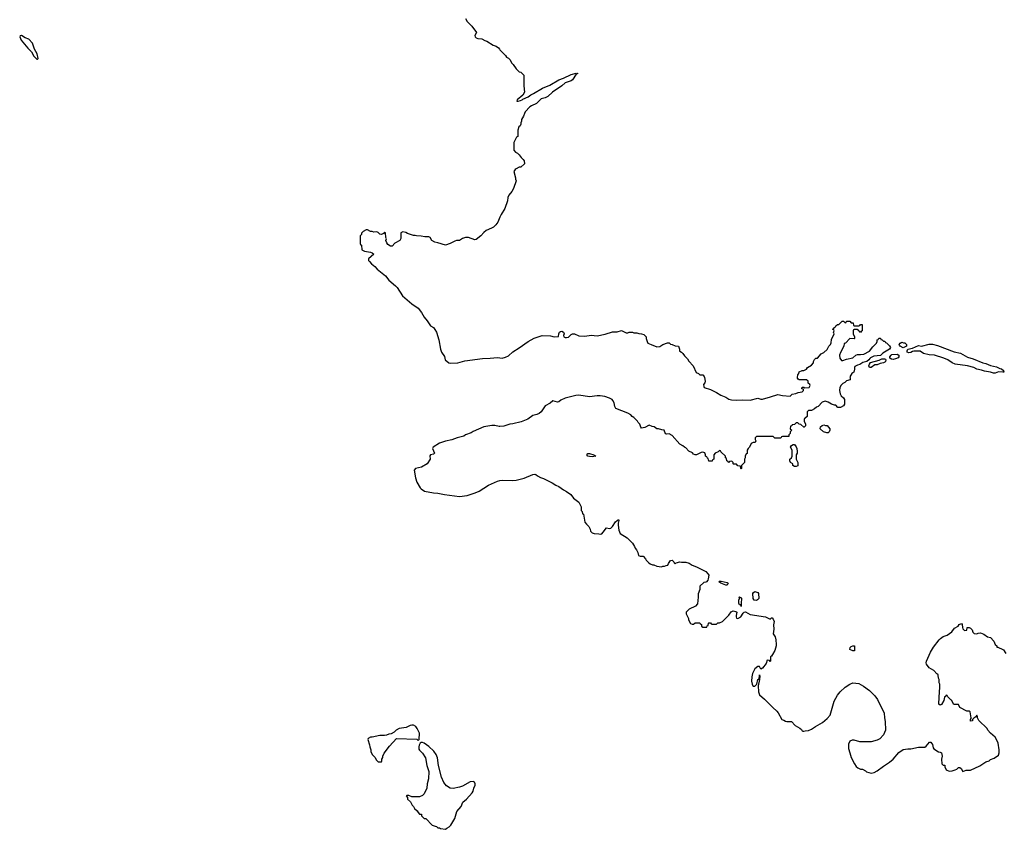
# Model space of a CAD drawing. Header units: inches. Extents: x 1992046 to 2239405, y 126834 to 266391.
# Tile 31 of 71: x 2023725 to 2036590, y 214094 to 224676. Entities that reach past the tile are written whole.
import ezdxf

# ---------------------------------------------------------------- set-up
doc = ezdxf.new("R2010")
doc.units = ezdxf.units.IN
doc.header["$MEASUREMENT"] = 0
for name, color, linetype in [('C0221', 7, 'Continuous'), ('C0222', 7, 'Continuous'), ('C0231', 7, 'Continuous'), ('C0232', 7, 'Continuous')]:
    doc.layers.add(name, color=color, linetype=linetype)

msp = doc.modelspace()

# ---------------------------------------------------------------- linework, layer by layer
at = {"layer": 'C0221', "color": 6, "elevation": 100}
msp.add_lwpolyline([(2030000, 219359), (2029990, 219358), (2029932, 219372), (2029892, 219372), (2029790, 219353), (2029650, 219295), (2029622, 219278), (2029551, 219250), (2029526, 219234), (2029442, 219210), (2029370, 219183), (2029290, 219167), (2029210, 219141), (2029126, 219090), (2029119, 219070), (2029144, 219010), (2029130, 218998), (2029091, 218989), (2029083, 218977), (2029087, 218930), (2029051, 218870), (2028974, 218826), (2028898, 218810), (2028881, 218790), (2028896, 218690), (2028916, 218630), (2028958, 218558), (2028970, 218545), (2029015, 218515), (2029130, 218491), (2029190, 218487), (2029274, 218470), (2029470, 218445), (2029570, 218457), (2029678, 218490), (2029730, 218514), (2029850, 218594), (2029970, 218645), (2030000, 218651)], dxfattribs=at)
for points in [[(2028850, 215456), (2028828, 215452), (2028775, 215425), (2028682, 215410), (2028642, 215390), (2028617, 215363), (2028580, 215340), (2028550, 215338), (2028517, 215323), (2028490, 215318), (2028430, 215318), (2028330, 215298), (2028310, 215298), (2028278, 215282), (2028274, 215270), (2028297, 215197), (2028298, 215170), (2028311, 215131), (2028312, 215110), (2028330, 215074), (2028370, 215032), (2028382, 215002), (2028410, 214974), (2028450, 214974), (2028458, 214990), (2028458, 215010), (2028468, 215032), (2028469, 215051), (2028489, 215090), (2028558, 215182), (2028650, 215282), (2028912, 215272), (2028930, 215254), (2028946, 215270), (2028948, 215350), (2028920, 215410), (2028899, 215439), (2028870, 215454)], [(2028990, 215229), (2028970, 215229), (2028959, 215221), (2028945, 215195), (2028939, 215170), (2028941, 215141), (2028948, 215128), (2028990, 215091), (2029026, 215030), (2029043, 214930), (2029071, 214850), (2029066, 214754), (2029051, 214690), (2029045, 214630), (2029010, 214558), (2028990, 214538), (2028950, 214518), (2028850, 214518), (2028810, 214538), (2028782, 214538), (2028774, 214530), (2028794, 214510), (2028794, 214490), (2028830, 214454), (2028852, 214410), (2028872, 214390), (2028885, 214365), (2028917, 214337), (2028930, 214314), (2028950, 214294), (2028974, 214290), (2028974, 214270), (2029010, 214234), (2029030, 214234), (2029114, 214150), (2029153, 214133), (2029172, 214132), (2029190, 214114), (2029210, 214114), (2029224, 214104), (2029290, 214094), (2029306, 214110), (2029335, 214125), (2029358, 214150), (2029410, 214234), (2029435, 214325), (2029495, 214390), (2029515, 214450), (2029562, 214490), (2029635, 214570), (2029650, 214594), (2029658, 214630), (2029678, 214670), (2029678, 214690), (2029666, 214710), (2029650, 214718), (2029610, 214715), (2029510, 214656), (2029470, 214643), (2029390, 214629), (2029350, 214633), (2029302, 214662), (2029282, 214682), (2029268, 214708), (2029237, 214777), (2029195, 214930), (2029183, 215030), (2029167, 215070), (2029136, 215116), (2029070, 215177), (2029010, 215219)]]:
    msp.add_lwpolyline(points, close=True, dxfattribs=at)
at = {"layer": 'C0222', "color": 6, "elevation": 100}
for points in [[(2029551, 224691), (2029571, 224651), (2029631, 224591), (2029692, 224510), (2029671, 224470), (2029675, 224450), (2029690, 224437), (2029710, 224431), (2029764, 224424), (2029803, 224403), (2029830, 224396), (2029910, 224345), (2029950, 224331), (2029982, 224310), (2029992, 224290), (2030000, 224282)], [(2030000, 222096), (2029971, 222029), (2029944, 221996), (2029914, 221966), (2029890, 221949), (2029821, 221919), (2029790, 221894), (2029751, 221850), (2029690, 221804), (2029670, 221799), (2029590, 221829), (2029550, 221829), (2029510, 221815), (2029470, 221789), (2029430, 221789), (2029410, 221782), (2029350, 221749), (2029290, 221729), (2029190, 221761), (2029149, 221769), (2029110, 221789), (2029090, 221828), (2029070, 221839), (2029018, 221838), (2028972, 221848), (2028910, 221849), (2028890, 221855), (2028870, 221855), (2028790, 221882), (2028770, 221894), (2028730, 221902), (2028705, 221890), (2028704, 221816), (2028692, 221790), (2028626, 221754), (2028590, 221718), (2028570, 221718), (2028536, 221736), (2028520, 221760), (2028509, 221790), (2028518, 221810), (2028508, 221830), (2028506, 221890), (2028496, 221896), (2028490, 221898), (2028480, 221880), (2028450, 221869), (2028430, 221874), (2028410, 221895), (2028390, 221902), (2028350, 221898), (2028330, 221908), (2028310, 221908), (2028270, 221928), (2028250, 221928), (2028212, 221908), (2028193, 221887), (2028192, 221868), (2028174, 221850), (2028174, 221750), (2028178, 221738), (2028192, 221730), (2028194, 221670), (2028230, 221652), (2028310, 221639), (2028331, 221630), (2028351, 221610), (2028282, 221550), (2028282, 221530), (2028294, 221514), (2028323, 221483), (2028365, 221450), (2028394, 221414), (2028506, 221326), (2028547, 221270), (2028636, 221196), (2028655, 221175), (2028727, 221067), (2028850, 220962), (2028930, 220904), (2028974, 220850), (2029010, 220790), (2029050, 220741), (2029094, 220674), (2029130, 220651), (2029150, 220627), (2029170, 220590), (2029203, 220490), (2029224, 220370), (2029236, 220330), (2029274, 220274), (2029285, 220230), (2029330, 220192), (2029350, 220185), (2029450, 220191), (2029542, 220218), (2029770, 220249), (2029870, 220250), (2029970, 220262), (2030000, 220257)]]:
    msp.add_lwpolyline(points, dxfattribs=at)
msp.add_lwpolyline([(2023750, 224468), (2023730, 224466), (2023725, 224450), (2023743, 224410), (2023830, 224304), (2023877, 224257), (2023910, 224201), (2023950, 224162), (2023958, 224162), (2023966, 224170), (2023953, 224230), (2023919, 224290), (2023890, 224369), (2023842, 224422), (2023798, 224438)], close=True, dxfattribs=at)
at = {"layer": 'C0231', "color": 6, "elevation": 100}
for points in [[(2034574, 220000), (2034578, 219990), (2034574, 219970), (2034530, 219955), (2034505, 219935), (2034480, 219920), (2034460, 219900), (2034442, 219870), (2034438, 219830), (2034444, 219784), (2034460, 219760), (2034490, 219732), (2034502, 219710), (2034501, 219650), (2034490, 219629), (2034450, 219608), (2034413, 219607), (2034390, 219638), (2034370, 219638), (2034330, 219649), (2034290, 219675), (2034250, 219689), (2034210, 219675), (2034158, 219622), (2034134, 219610), (2034112, 219588), (2034070, 219566), (2034030, 219566), (2034014, 219550), (2034012, 219488), (2033990, 219466), (2033978, 219462), (2033974, 219450), (2033974, 219430), (2033992, 219390), (2033992, 219368), (2033974, 219350), (2033970, 219348), (2033930, 219386), (2033908, 219388), (2033890, 219406), (2033870, 219406), (2033850, 219386), (2033818, 219382), (2033813, 219367), (2033798, 219362), (2033794, 219330), (2033814, 219310), (2033794, 219290), (2033792, 219268), (2033774, 219250), (2033774, 219230), (2033770, 219226), (2033690, 219226), (2033678, 219222), (2033670, 219206), (2033590, 219206), (2033570, 219226), (2033350, 219226), (2033334, 219210), (2033334, 219190), (2033342, 219170), (2033334, 219150), (2033310, 219149), (2033283, 219137), (2033262, 219090), (2033242, 219070), (2033232, 219050), (2033232, 219008), (2033218, 219002), (2033202, 218970), (2033202, 218950), (2033194, 218930), (2033194, 218890), (2033154, 218850), (2033154, 218810), (2033150, 218806), (2033146, 218810), (2033142, 218842), (2033110, 218846), (2033090, 218866), (2033050, 218866), (2033046, 218870), (2033046, 218890), (2033030, 218906), (2032998, 218902), (2032993, 218887), (2032987, 218887), (2032982, 218902), (2032966, 218910), (2032962, 218942), (2032946, 218950), (2032946, 218970), (2032887, 219027), (2032882, 219042), (2032870, 219046), (2032853, 219027), (2032814, 219010), (2032794, 218990), (2032794, 218930), (2032778, 218922), (2032773, 218907), (2032730, 218906), (2032722, 218942), (2032710, 218946), (2032702, 218962), (2032686, 218970), (2032686, 218990), (2032675, 219015), (2032650, 219022), (2032630, 219019), (2032568, 218988), (2032550, 218988), (2032530, 218998), (2032514, 219014), (2032470, 219038), (2032430, 219078), (2032410, 219088), (2032390, 219108), (2032350, 219128), (2032250, 219242), (2032210, 219262), (2032178, 219258), (2032162, 219262), (2032146, 219310), (2032114, 219314), (2032070, 219328), (2032050, 219328), (2032016, 219356), (2031990, 219358), (2031950, 219375), (2031895, 219345), (2031850, 219335), (2031839, 219350), (2031828, 219390), (2031808, 219410), (2031798, 219430), (2031750, 219478), (2031729, 219489), (2031708, 219510), (2031670, 219535), (2031514, 219594), (2031501, 219621), (2031492, 219670), (2031477, 219697), (2031468, 219710), (2031430, 219729), (2031370, 219749), (2031310, 219758), (2031270, 219759), (2031170, 219746), (2031030, 219767), (2030990, 219766), (2030850, 219729), (2030797, 219703), (2030770, 219682), (2030750, 219675), (2030690, 219694), (2030654, 219666), (2030592, 219630), (2030538, 219550), (2030512, 219530), (2030483, 219517), (2030430, 219501), (2030364, 219456), (2030278, 219422), (2030170, 219393), (2030130, 219389), (2030050, 219362), (2030000, 219359)], [(2032672, 220000), (2032681, 219950), (2032676, 219930), (2032661, 219910), (2032662, 219882), (2032667, 219867), (2032750, 219841), (2032830, 219803), (2032888, 219768), (2032950, 219741), (2032990, 219716), (2033027, 219707), (2033090, 219701), (2033170, 219707), (2033270, 219701), (2033370, 219731), (2033410, 219718), (2033430, 219718), (2033535, 219745), (2033630, 219778), (2033690, 219764), (2033790, 219756), (2033819, 219781), (2033868, 219790), (2033896, 219804), (2033950, 219812), (2033968, 219830), (2033966, 219846), (2033946, 219850), (2033948, 219872), (2033970, 219874), (2033984, 219864), (2034042, 219870), (2034055, 219895), (2034050, 219906), (2034027, 219927), (2034026, 219950), (2034007, 219967), (2033908, 219968), (2033896, 219976), (2033888, 219990), (2033888, 220000)], [(2030000, 218651), (2030030, 218656), (2030170, 218654), (2030210, 218659), (2030316, 218684), (2030430, 218731), (2030457, 218737), (2030470, 218732), (2030490, 218712), (2030531, 218691), (2030570, 218678), (2030681, 218621), (2030730, 218591), (2030770, 218573), (2030830, 218531), (2030870, 218511), (2030928, 218468), (2030963, 218423), (2031031, 218371), (2031062, 218310), (2031062, 218262), (2031072, 218250), (2031078, 218218), (2031092, 218212), (2031111, 218110), (2031130, 218082), (2031162, 218050), (2031177, 218017), (2031181, 217990), (2031205, 217970), (2031230, 217962), (2031290, 217957), (2031310, 217951), (2031330, 217956), (2031350, 217976), (2031390, 218036), (2031430, 218026), (2031450, 218031), (2031470, 218051), (2031510, 218111), (2031530, 218131), (2031550, 218142), (2031553, 218130), (2031545, 218095), (2031546, 218070), (2031554, 218006), (2031570, 217961), (2031662, 217902), (2031730, 217832), (2031758, 217790), (2031765, 217770), (2031785, 217745), (2031802, 217710), (2031810, 217674), (2031830, 217662), (2031870, 217662), (2031902, 217630), (2031912, 217610), (2031940, 217580), (2031964, 217564), (2031993, 217553), (2032010, 217552), (2032050, 217532), (2032110, 217525), (2032130, 217532), (2032150, 217532), (2032170, 217542), (2032195, 217545), (2032204, 217570), (2032230, 217606), (2032250, 217611), (2032270, 217592), (2032276, 217576), (2032290, 217565), (2032304, 217576), (2032350, 217591), (2032370, 217586), (2032430, 217586), (2032471, 217571), (2032510, 217545), (2032570, 217526), (2032690, 217462), (2032722, 217430), (2032730, 217414), (2032721, 217370), (2032715, 217350), (2032698, 217330), (2032690, 217324), (2032662, 217318), (2032612, 217270), (2032611, 217230), (2032591, 217170), (2032591, 217130), (2032580, 217040), (2032554, 217010), (2032474, 216970), (2032434, 216930), (2032434, 216910), (2032462, 216850), (2032462, 216830), (2032490, 216782), (2032510, 216774), (2032530, 216774), (2032550, 216794), (2032610, 216794), (2032618, 216778), (2032633, 216773), (2032634, 216750), (2032650, 216734), (2032690, 216734), (2032702, 216738), (2032707, 216753), (2032722, 216758), (2032726, 216790), (2032730, 216794), (2032750, 216794), (2032758, 216778), (2032770, 216774), (2032830, 216774), (2032848, 216792), (2032867, 216793), (2032906, 216810), (2032990, 216892), (2033023, 216937), (2033049, 216951), (2033082, 216942), (2033094, 216930), (2033085, 216890), (2033085, 216870), (2033092, 216852), (2033110, 216851), (2033148, 216870), (2033179, 216921), (2033189, 216931), (2033210, 216935), (2033270, 216901), (2033470, 216871), (2033530, 216842), (2033550, 216859), (2033557, 216857), (2033570, 216842), (2033583, 216810), (2033574, 216766), (2033578, 216710), (2033571, 216651), (2033596, 216610), (2033606, 216570), (2033611, 216510), (2033611, 216490), (2033591, 216430), (2033563, 216377), (2033550, 216358), (2033533, 216347), (2033534, 216290), (2033530, 216286), (2033522, 216302), (2033490, 216306), (2033479, 216261), (2033430, 216202), (2033410, 216189), (2033390, 216222), (2033370, 216222), (2033332, 216190), (2033301, 216130), (2033291, 216089), (2033286, 216030), (2033296, 215990), (2033306, 215970), (2033310, 215965), (2033330, 215963), (2033355, 215990), (2033368, 216052), (2033378, 216058), (2033386, 216054), (2033390, 216114), (2033395, 216095), (2033391, 216051), (2033373, 215970), (2033380, 215890), (2033390, 215851), (2033456, 215796), (2033564, 215684), (2033619, 215639), (2033636, 215616), (2033682, 215530), (2033710, 215521), (2033730, 215507), (2033750, 215503), (2033810, 215505), (2033856, 215450), (2033918, 215418), (2033939, 215399), (2033950, 215381), (2033958, 215378), (2033970, 215375), (2033990, 215383), (2034030, 215387), (2034070, 215404), (2034121, 215439), (2034215, 215490), (2034277, 215543), (2034313, 215587), (2034366, 215770), (2034410, 215846), (2034445, 215890), (2034510, 215951), (2034570, 215991), (2034610, 216007), (2034690, 215999), (2034750, 215967), (2034830, 215910), (2034898, 215838), (2034934, 215790), (2035019, 215610), (2035023, 215550), (2035035, 215505), (2035038, 215390), (2035012, 215328), (2034964, 215276), (2034930, 215258), (2034850, 215239), (2034810, 215237), (2034702, 215238), (2034630, 215257), (2034602, 215258), (2034570, 215248), (2034555, 215205), (2034556, 215150), (2034570, 215092), (2034590, 215032), (2034631, 214951), (2034655, 214915), (2034678, 214898), (2034710, 214881), (2034738, 214878), (2034777, 214857), (2034790, 214845), (2034850, 214826), (2034890, 214838), (2034930, 214858), (2035010, 214919), (2035090, 214971), (2035137, 215010), (2035210, 215098), (2035270, 215136), (2035330, 215146), (2035370, 215147), (2035470, 215168), (2035550, 215167), (2035570, 215179), (2035611, 215231), (2035630, 215231), (2035640, 215220), (2035650, 215202), (2035659, 215159), (2035670, 215145), (2035730, 215105), (2035750, 215102), (2035770, 215092), (2035777, 215050), (2035771, 215010), (2035774, 214950), (2035790, 214934), (2035813, 214933), (2035814, 214910), (2035832, 214872), (2035870, 214852), (2035910, 214858), (2035950, 214871), (2035970, 214881), (2035990, 214903), (2036010, 214901), (2036025, 214890), (2036050, 214851), (2036090, 214865), (2036150, 214865), (2036270, 214922), (2036350, 214978), (2036390, 214991), (2036410, 215005), (2036457, 215023), (2036516, 215064), (2036525, 215095), (2036525, 215135), (2036510, 215218), (2036490, 215269), (2036470, 215297), (2036409, 215350), (2036375, 215390), (2036368, 215410), (2036256, 215516), (2036238, 215550), (2036238, 215570), (2036230, 215586), (2036218, 215562), (2036192, 215548), (2036174, 215530), (2036174, 215510), (2036150, 215508), (2036149, 215531), (2036158, 215542), (2036158, 215550), (2036146, 215630), (2036130, 215638), (2036100, 215640), (2036010, 215688), (2035990, 215726), (2035930, 215726), (2035902, 215782), (2035890, 215786), (2035878, 215798), (2035846, 215830), (2035842, 215842), (2035830, 215846), (2035826, 215834), (2035810, 215822), (2035801, 215779), (2035770, 215724), (2035750, 215717), (2035734, 215730), (2035737, 215823), (2035748, 215950), (2035746, 215990), (2035738, 216010), (2035738, 216050), (2035728, 216070), (2035727, 216107), (2035722, 216122), (2035710, 216126), (2035668, 216170), (2035610, 216205), (2035572, 216252), (2035568, 216270), (2035574, 216290), (2035626, 216410), (2035664, 216476), (2035738, 216570), (2035757, 216590), (2035790, 216614), (2035844, 216630), (2035906, 216674), (2035938, 216722), (2035985, 216750), (2035998, 216770), (2036030, 216785), (2036039, 216770), (2036042, 216730), (2036050, 216714), (2036070, 216694), (2036102, 216698), (2036106, 216730), (2036130, 216731), (2036150, 216722), (2036170, 216702), (2036178, 216670), (2036195, 216655), (2036230, 216651), (2036250, 216659), (2036280, 216660), (2036323, 216643), (2036370, 216611), (2036410, 216601), (2036455, 216555), (2036470, 216511), (2036492, 216490), (2036494, 216474), (2036506, 216474), (2036524, 216464), (2036555, 216455), (2036578, 216438), (2036611, 216391)]]:
    msp.add_lwpolyline(points, dxfattribs=at)
for points in [[(2034270, 219278), (2034226, 219290), (2034186, 219330), (2034187, 219353), (2034210, 219374), (2034230, 219382), (2034253, 219373), (2034274, 219370), (2034312, 219330), (2034312, 219310), (2034302, 219290), (2034290, 219278)], [(2033850, 218838), (2033827, 218847), (2033826, 218870), (2033798, 218890), (2033788, 218910), (2033789, 218931), (2033808, 218950), (2033818, 218970), (2033818, 219050), (2033798, 219090), (2033808, 219112), (2033830, 219122), (2033850, 219122), (2033871, 219091), (2033878, 219070), (2033885, 219030), (2033882, 219010), (2033872, 218988), (2033871, 218930), (2033891, 218890), (2033890, 218846), (2033870, 218838)], [(2031210, 218963), (2031170, 218965), (2031150, 218972), (2031137, 218990), (2031150, 219006), (2031170, 219006), (2031225, 218990), (2031254, 218970), (2031250, 218970)], [(2032950, 217286), (2032885, 217310), (2032862, 217330), (2032870, 217338), (2032890, 217338), (2032970, 217322), (2032982, 217310), (2032970, 217286)], [(2033350, 217086), (2033322, 217090), (2033307, 217110), (2033305, 217175), (2033314, 217190), (2033330, 217203), (2033371, 217191), (2033377, 217177), (2033381, 217110), (2033367, 217093)], [(2033142, 217122), (2033150, 217122), (2033158, 217110), (2033158, 217090), (2033151, 217070), (2033150, 217006), (2033146, 217026), (2033130, 217028), (2033122, 217050), (2033122, 217090), (2033128, 217110), (2033126, 217130), (2033130, 217134)], [(2034630, 216426), (2034610, 216428), (2034570, 216446), (2034578, 216470), (2034590, 216482), (2034610, 216491), (2034634, 216490), (2034634, 216426)]]:
    msp.add_lwpolyline(points, close=True, dxfattribs=at)
at = {"layer": 'C0232', "color": 6, "elevation": 100}
for points in [[(2030000, 224282), (2030072, 224210), (2030085, 224185), (2030110, 224172), (2030132, 224150), (2030152, 224110), (2030171, 224091), (2030210, 224034), (2030250, 223994), (2030274, 223990), (2030314, 223950), (2030312, 223810), (2030322, 223730), (2030298, 223690), (2030226, 223630), (2030222, 223610), (2030238, 223610), (2030270, 223621), (2030292, 223630), (2030301, 223639), (2030370, 223668), (2030405, 223695), (2030438, 223710), (2030558, 223782), (2030650, 223822), (2030770, 223889), (2030830, 223910), (2030930, 223961), (2030995, 223975), (2031007, 223973), (2031010, 223978), (2031015, 223975), (2031014, 223970), (2030997, 223963), (2030950, 223890), (2030930, 223877), (2030853, 223850), (2030810, 223810), (2030688, 223730), (2030627, 223673), (2030590, 223655), (2030539, 223641), (2030479, 223581), (2030410, 223552), (2030390, 223539), (2030331, 223470), (2030319, 223450), (2030306, 223414), (2030282, 223370), (2030282, 223350), (2030272, 223330), (2030272, 223310), (2030262, 223290), (2030246, 223274), (2030233, 223233), (2030234, 223150), (2030218, 223142), (2030182, 223070), (2030182, 222970), (2030205, 222945), (2030231, 222931), (2030251, 222910), (2030275, 222875), (2030305, 222850), (2030318, 222830), (2030322, 222790), (2030274, 222750), (2030250, 222748), (2030210, 222728), (2030200, 222720), (2030182, 222690), (2030205, 222610), (2030205, 222590), (2030211, 222570), (2030178, 222470), (2030156, 222430), (2030117, 222383), (2030104, 222350), (2030097, 222310), (2030063, 222210), (2030015, 222130), (2030000, 222096)], [(2033888, 220000), (2033890, 220034), (2033906, 220050), (2033910, 220072), (2033949, 220091), (2033970, 220092), (2034006, 220110), (2034018, 220130), (2034070, 220162), (2034098, 220190), (2034098, 220210), (2034110, 220234), (2034126, 220250), (2034150, 220254), (2034198, 220310), (2034234, 220326), (2034275, 220365), (2034298, 220410), (2034318, 220430), (2034327, 220453), (2034330, 220494), (2034368, 220570), (2034358, 220590), (2034366, 220610), (2034362, 220622), (2034350, 220626), (2034347, 220633), (2034362, 220638), (2034367, 220653), (2034382, 220658), (2034387, 220673), (2034402, 220678), (2034407, 220693), (2034430, 220694), (2034470, 220734), (2034490, 220734), (2034510, 220714), (2034522, 220718), (2034530, 220734), (2034570, 220734), (2034590, 220714), (2034613, 220713), (2034618, 220678), (2034630, 220674), (2034690, 220674), (2034702, 220678), (2034710, 220694), (2034730, 220694), (2034734, 220690), (2034734, 220610), (2034718, 220602), (2034710, 220588), (2034702, 220602), (2034686, 220610), (2034682, 220622), (2034670, 220626), (2034630, 220626), (2034618, 220622), (2034614, 220610), (2034614, 220570), (2034632, 220530), (2034632, 220510), (2034630, 220506), (2034570, 220508), (2034513, 220447), (2034498, 220442), (2034494, 220410), (2034450, 220326), (2034438, 220290), (2034442, 220250), (2034461, 220221), (2034480, 220220), (2034530, 220241), (2034610, 220258), (2034650, 220292), (2034670, 220302), (2034710, 220298), (2034755, 220305), (2034830, 220342), (2034870, 220402), (2034918, 220450), (2034928, 220470), (2034928, 220492), (2034942, 220498), (2034950, 220514), (2034973, 220513), (2034978, 220498), (2034993, 220493), (2035010, 220474), (2035030, 220474), (2035038, 220458), (2035050, 220454), (2035090, 220414), (2035102, 220390), (2035091, 220369), (2035002, 220318), (2034971, 220289), (2034883, 220277), (2034842, 220258), (2034831, 220249), (2034822, 220230), (2034792, 220210), (2034743, 220197), (2034702, 220170), (2034670, 220159), (2034639, 220141), (2034631, 220130), (2034634, 220110), (2034622, 220070), (2034596, 220050), (2034571, 220010), (2034574, 220000)], [(2030000, 220257), (2030030, 220253), (2030074, 220266), (2030110, 220284), (2030170, 220336), (2030250, 220385), (2030370, 220470), (2030445, 220515), (2030550, 220547), (2030662, 220542), (2030710, 220531), (2030766, 220534), (2030769, 220569), (2030779, 220590), (2030790, 220599), (2030810, 220603), (2030831, 220590), (2030838, 220570), (2030832, 220550), (2030834, 220530), (2030850, 220522), (2030870, 220522), (2030894, 220526), (2030930, 220562), (2030950, 220571), (2030974, 220570), (2031030, 220542), (2031110, 220538), (2031190, 220551), (2031270, 220545), (2031375, 220565), (2031470, 220598), (2031530, 220598), (2031590, 220612), (2031650, 220585), (2031670, 220585), (2031690, 220591), (2031731, 220591), (2031750, 220582), (2031790, 220582), (2031813, 220573), (2031850, 220572), (2031880, 220560), (2031912, 220532), (2031912, 220510), (2031922, 220470), (2031934, 220450), (2031974, 220430), (2032050, 220402), (2032090, 220405), (2032129, 220431), (2032190, 220452), (2032212, 220452), (2032230, 220434), (2032250, 220432), (2032290, 220412), (2032331, 220411), (2032345, 220370), (2032345, 220350), (2032350, 220342), (2032370, 220332), (2032390, 220312), (2032410, 220282), (2032450, 220242), (2032470, 220212), (2032525, 220150), (2032565, 220065), (2032594, 220050), (2032613, 220033), (2032652, 220032), (2032670, 220014), (2032672, 220000)]]:
    msp.add_lwpolyline(points, dxfattribs=at)
for points in [[(2035270, 220389), (2035228, 220408), (2035220, 220420), (2035218, 220430), (2035228, 220450), (2035250, 220462), (2035273, 220453), (2035292, 220452), (2035312, 220432), (2035310, 220408)], [(2036570, 220067), (2036512, 220072), (2036470, 220058), (2036450, 220058), (2036410, 220069), (2036330, 220080), (2036290, 220097), (2036230, 220110), (2036190, 220129), (2036110, 220152), (2035950, 220172), (2035910, 220189), (2035850, 220229), (2035798, 220250), (2035678, 220290), (2035610, 220295), (2035535, 220315), (2035490, 220344), (2035410, 220345), (2035390, 220341), (2035370, 220327), (2035342, 220322), (2035321, 220330), (2035321, 220350), (2035329, 220371), (2035390, 220381), (2035470, 220418), (2035510, 220408), (2035610, 220434), (2035650, 220436), (2035718, 220418), (2035933, 220333), (2036016, 220316), (2036107, 220267), (2036184, 220244), (2036310, 220189), (2036350, 220182), (2036410, 220154), (2036490, 220138), (2036530, 220119), (2036554, 220114), (2036581, 220090), (2036582, 220070)], [(2035136, 220236), (2035118, 220238), (2035094, 220250), (2035096, 220270), (2035110, 220290), (2035122, 220298), (2035190, 220305), (2035214, 220290), (2035214, 220270), (2035202, 220258), (2035170, 220243)], [(2034850, 220129), (2034829, 220129), (2034821, 220150), (2034827, 220173), (2034843, 220197), (2034955, 220225), (2034990, 220242), (2035023, 220243), (2035037, 220237), (2035043, 220230), (2035039, 220210), (2035030, 220200), (2035010, 220190), (2034970, 220184), (2034930, 220166), (2034897, 220163)]]:
    msp.add_lwpolyline(points, close=True, dxfattribs=at)

doc.saveas('drawing.dxf')
